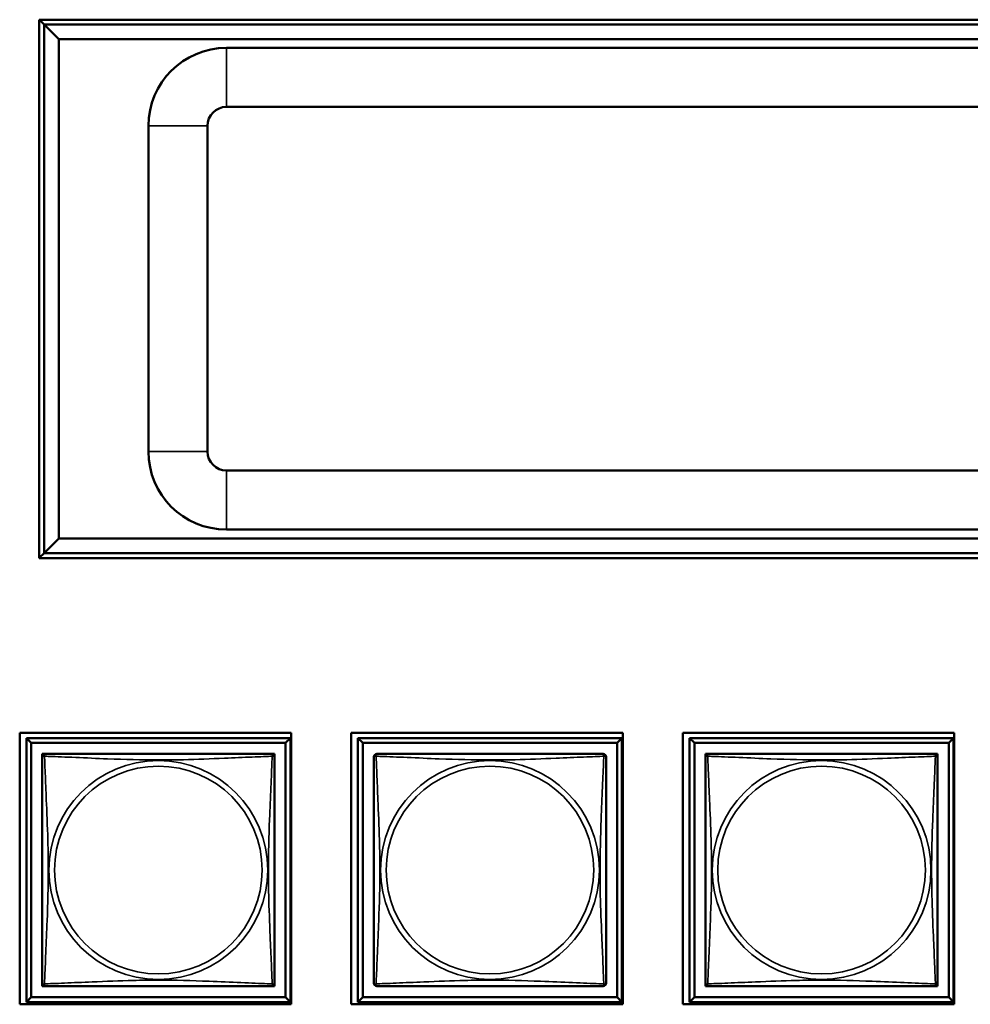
# Model space of a CAD drawing. Header units: inches. Extents: x 0.2 to 58.8, y 1.7 to 68.8.
# Tile 216 of 256: x 40 to 42, y 45.7 to 47.7. Entities that reach past the tile are written whole.
import ezdxf

# ---------------------------------------------------------------- set-up
doc = ezdxf.new("R2010")
doc.units = ezdxf.units.IN
doc.header["$MEASUREMENT"] = 0
doc.layers.add('Visible (ANSI)', color=7, linetype='Continuous', lineweight=50)
doc.layers.add('Visible Narrow (ANSI)', color=7, linetype='Continuous', lineweight=35)

msp = doc.modelspace()

# ---------------------------------------------------------------- linework, layer by layer
at = {"layer": 'Visible (ANSI)'}
for p, q in [((40.0632, 46.6042), (40.0632, 47.6998)), ((40.0632, 47.6998), (43.2492, 47.6998)), ((40.0731, 47.6902), (40.0635, 47.6998)), ((40.1031, 47.6602), (40.0731, 47.6902)), ((40.0731, 47.6902), (40.0731, 46.6142)), ((43.2392, 47.6902), (40.0731, 47.6902)), ((40.1031, 46.6442), (40.1031, 47.6602)), ((40.1031, 47.6602), (43.2092, 47.6602)), ((42.9049, 47.6422), (40.4444, 47.6422)), ((40.4444, 47.5222), (42.9049, 47.5222)), ((40.2856, 47.4835), (40.2856, 46.821)), ((40.4056, 46.821), (40.4056, 47.4835)), ((42.9048, 46.7822), (40.4444, 46.7822)), ((40.4444, 46.6622), (42.9048, 46.6622)), ((40.0731, 46.6142), (40.1031, 46.6442)), ((43.2092, 46.6442), (40.1031, 46.6442)), ((40.0632, 46.6044), (40.0731, 46.6142)), ((40.0731, 46.6142), (43.2392, 46.6142)), ((43.2492, 46.6042), (40.0632, 46.6042)), ((40.0235, 45.696), (40.0235, 46.2484)), ((40.0235, 46.2484), (40.5759, 46.2484)), ((40.5759, 46.2484), (40.5759, 45.696)), ((40.6985, 45.696), (40.6985, 46.2484)), ((40.6985, 46.2484), (41.2509, 46.2484)), ((41.2509, 46.2484), (41.2509, 45.696)), ((41.3735, 45.696), (41.3735, 46.2484)), ((41.3735, 46.2484), (41.9259, 46.2484)), ((41.9259, 46.2484), (41.9259, 45.696)), ((40.037, 46.2379), (40.5744, 46.2379)), ((40.0468, 46.2281), (40.037, 46.2379)), ((40.037, 45.7005), (40.037, 46.2379)), ((40.0468, 46.2281), (40.5646, 46.2281)), ((40.0468, 45.7103), (40.0468, 46.2281)), ((40.5744, 46.2379), (40.5646, 46.2281)), ((40.5646, 46.2281), (40.5646, 45.7103)), ((40.5744, 46.2379), (40.5744, 45.7005)), ((40.712, 46.2379), (41.2494, 46.2379)), ((40.7218, 46.2281), (40.712, 46.2379)), ((40.712, 45.7005), (40.712, 46.2379)), ((40.7218, 46.2281), (41.2396, 46.2281)), ((40.7218, 45.7103), (40.7218, 46.2281)), ((41.2494, 46.2379), (41.2396, 46.2281)), ((41.2396, 46.2281), (41.2396, 45.7103)), ((41.2494, 46.2379), (41.2494, 45.7005)), ((41.387, 46.2379), (41.9244, 46.2379)), ((41.3968, 46.2281), (41.387, 46.2379)), ((41.387, 45.7005), (41.387, 46.2379)), ((41.3968, 46.2281), (41.9146, 46.2281)), ((41.3968, 45.7103), (41.3968, 46.2281)), ((41.9244, 46.2379), (41.9146, 46.2281)), ((41.9146, 46.2281), (41.9146, 45.7103)), ((41.9244, 46.2379), (41.9244, 45.7005)), ((40.0695, 46.1996), (40.0695, 46.2054)), ((40.0695, 46.2054), (40.0753, 46.2054)), ((40.5361, 46.2054), (40.5419, 46.2054)), ((40.5419, 46.2054), (40.5419, 46.1995)), ((41.4195, 46.1996), (41.4195, 46.2054)), ((41.4195, 46.2054), (41.4253, 46.2054)), ((41.8861, 46.2054), (41.8919, 46.2054)), ((41.8919, 46.2054), (41.8919, 46.1995)), ((40.0695, 45.733), (40.0695, 45.7388)), ((40.0754, 45.733), (40.0695, 45.733)), ((40.5419, 45.733), (40.536, 45.733)), ((40.5419, 45.7389), (40.5419, 45.733)), ((41.4195, 45.733), (41.4195, 45.7388)), ((41.4254, 45.733), (41.4195, 45.733)), ((41.8919, 45.733), (41.886, 45.733)), ((41.8919, 45.7389), (41.8919, 45.733)), ((40.0468, 45.7103), (40.037, 45.7005)), ((40.5646, 45.7103), (40.0468, 45.7103)), ((40.5646, 45.7103), (40.5744, 45.7005)), ((40.7218, 45.7103), (40.712, 45.7005)), ((41.2396, 45.7103), (40.7218, 45.7103)), ((41.2396, 45.7103), (41.2494, 45.7005)), ((41.3968, 45.7103), (41.387, 45.7005)), ((41.9146, 45.7103), (41.3968, 45.7103)), ((41.9146, 45.7103), (41.9244, 45.7005)), ((40.5759, 45.696), (40.0235, 45.696)), ((40.5744, 45.7005), (40.037, 45.7005)), ((41.2509, 45.696), (40.6985, 45.696)), ((41.2494, 45.7005), (40.712, 45.7005)), ((41.9259, 45.696), (41.3735, 45.696)), ((41.9244, 45.7005), (41.387, 45.7005))]:
    msp.add_line(p, q, dxfattribs=at)
for centre, radius, start, end in [((40.4444, 47.4835), 0.1588, 90, 180), ((40.4444, 47.4835), 0.0388, 90, 180), ((40.4444, 46.821), 0.1588, 180, 270), ((40.4444, 46.821), 0.0388, 180, 270), ((40.0754, 46.1995), 0.00591, 90, 180), ((40.536, 46.1995), 0.00591, 0, 90), ((40.7504, 46.1995), 0.00591, 90, 180), ((41.211, 46.1995), 0.00591, 0, 90), ((41.4254, 46.1995), 0.00591, 90, 180), ((41.886, 46.1995), 0.00591, 0, 90), ((40.0754, 45.7389), 0.00591, 180, 270), ((40.536, 45.7389), 0.00591, 270, 360), ((40.7504, 45.7389), 0.00591, 180, 270), ((41.211, 45.7389), 0.00591, 270, 360), ((41.4254, 45.7389), 0.00591, 180, 270), ((41.886, 45.7389), 0.00591, 270, 360)]:
    msp.add_arc(centre, radius, start, end, dxfattribs=at)
for points in [[(40.0695, 46.1995), (40.0695, 46.1989), (40.0695, 46.1962), (40.0695, 46.1918), (40.0695, 46.1837), (40.0695, 46.1698), (40.0695, 46.1536), (40.0695, 46.1375), (40.0695, 46.1193), (40.0695, 46.1007), (40.0695, 46.0743), (40.0695, 46.047), (40.0695, 46.02), (40.0695, 46.003), (40.0695, 45.9861), (40.0695, 45.9692), (40.0695, 45.9353), (40.0695, 45.9015), (40.0695, 45.8678), (40.0695, 45.8258), (40.0695, 45.7819), (40.0695, 45.7563), (40.0695, 45.7462), (40.0695, 45.7398), (40.0695, 45.7389)], [(40.536, 46.2054), (40.5354, 46.2054), (40.5327, 46.2054), (40.5283, 46.2054), (40.5202, 46.2054), (40.5063, 46.2054), (40.4901, 46.2054), (40.474, 46.2054), (40.4558, 46.2054), (40.4372, 46.2054), (40.4108, 46.2054), (40.3835, 46.2054), (40.3565, 46.2054), (40.3395, 46.2054), (40.3226, 46.2054), (40.3057, 46.2054), (40.2718, 46.2054), (40.238, 46.2054), (40.2043, 46.2054), (40.1623, 46.2054), (40.1184, 46.2054), (40.0928, 46.2054), (40.0827, 46.2054), (40.0763, 46.2054), (40.0754, 46.2054)], [(40.5419, 45.7389), (40.5419, 45.7395), (40.5419, 45.7422), (40.5419, 45.7466), (40.5419, 45.7547), (40.5419, 45.7686), (40.5419, 45.7848), (40.5419, 45.8009), (40.5419, 45.8191), (40.5419, 45.8377), (40.5419, 45.8641), (40.5419, 45.8914), (40.5419, 45.9184), (40.5419, 45.9353), (40.5419, 45.9523), (40.5419, 45.9692), (40.5419, 46.003), (40.5419, 46.0369), (40.5419, 46.0706), (40.5419, 46.1126), (40.5419, 46.1565), (40.5419, 46.1821), (40.5419, 46.1922), (40.5419, 46.1986), (40.5419, 46.1995)], [(40.7445, 46.1995), (40.7445, 46.1989), (40.7445, 46.1962), (40.7445, 46.1918), (40.7445, 46.1837), (40.7445, 46.1698), (40.7445, 46.1536), (40.7445, 46.1375), (40.7445, 46.1193), (40.7445, 46.1007), (40.7445, 46.0743), (40.7445, 46.047), (40.7445, 46.02), (40.7445, 46.003), (40.7445, 45.9861), (40.7445, 45.9692), (40.7445, 45.9353), (40.7445, 45.9015), (40.7445, 45.8678), (40.7445, 45.8258), (40.7445, 45.7819), (40.7445, 45.7563), (40.7445, 45.7462), (40.7445, 45.7398), (40.7445, 45.7389)], [(41.211, 46.2054), (41.2104, 46.2054), (41.2077, 46.2054), (41.2033, 46.2054), (41.1952, 46.2054), (41.1813, 46.2054), (41.1651, 46.2054), (41.149, 46.2054), (41.1308, 46.2054), (41.1122, 46.2054), (41.0858, 46.2054), (41.0585, 46.2054), (41.0315, 46.2054), (41.0145, 46.2054), (40.9976, 46.2054), (40.9807, 46.2054), (40.9468, 46.2054), (40.913, 46.2054), (40.8793, 46.2054), (40.8373, 46.2054), (40.7934, 46.2054), (40.7678, 46.2054), (40.7577, 46.2054), (40.7513, 46.2054), (40.7504, 46.2054)], [(41.2169, 45.7389), (41.2169, 45.7395), (41.2169, 45.7422), (41.2169, 45.7466), (41.2169, 45.7547), (41.2169, 45.7686), (41.2169, 45.7848), (41.2169, 45.8009), (41.2169, 45.8191), (41.2169, 45.8377), (41.2169, 45.8641), (41.2169, 45.8914), (41.2169, 45.9184), (41.2169, 45.9353), (41.2169, 45.9523), (41.2169, 45.9692), (41.2169, 46.003), (41.2169, 46.0369), (41.2169, 46.0706), (41.2169, 46.1126), (41.2169, 46.1565), (41.2169, 46.1821), (41.2169, 46.1922), (41.2169, 46.1986), (41.2169, 46.1995)], [(41.4195, 46.1995), (41.4195, 46.1989), (41.4195, 46.1962), (41.4195, 46.1918), (41.4195, 46.1837), (41.4195, 46.1698), (41.4195, 46.1536), (41.4195, 46.1375), (41.4195, 46.1193), (41.4195, 46.1007), (41.4195, 46.0743), (41.4195, 46.047), (41.4195, 46.02), (41.4195, 46.003), (41.4195, 45.9861), (41.4195, 45.9692), (41.4195, 45.9353), (41.4195, 45.9015), (41.4195, 45.8678), (41.4195, 45.8258), (41.4195, 45.7819), (41.4195, 45.7563), (41.4195, 45.7462), (41.4195, 45.7398), (41.4195, 45.7389)], [(41.886, 46.2054), (41.8854, 46.2054), (41.8827, 46.2054), (41.8783, 46.2054), (41.8702, 46.2054), (41.8563, 46.2054), (41.8401, 46.2054), (41.824, 46.2054), (41.8058, 46.2054), (41.7872, 46.2054), (41.7608, 46.2054), (41.7335, 46.2054), (41.7065, 46.2054), (41.6895, 46.2054), (41.6726, 46.2054), (41.6557, 46.2054), (41.6218, 46.2054), (41.588, 46.2054), (41.5543, 46.2054), (41.5123, 46.2054), (41.4684, 46.2054), (41.4428, 46.2054), (41.4327, 46.2054), (41.4263, 46.2054), (41.4254, 46.2054)], [(41.8919, 45.7389), (41.8919, 45.7395), (41.8919, 45.7422), (41.8919, 45.7466), (41.8919, 45.7547), (41.8919, 45.7686), (41.8919, 45.7848), (41.8919, 45.8009), (41.8919, 45.8191), (41.8919, 45.8377), (41.8919, 45.8641), (41.8919, 45.8914), (41.8919, 45.9184), (41.8919, 45.9353), (41.8919, 45.9523), (41.8919, 45.9692), (41.8919, 46.003), (41.8919, 46.0369), (41.8919, 46.0706), (41.8919, 46.1126), (41.8919, 46.1565), (41.8919, 46.1821), (41.8919, 46.1922), (41.8919, 46.1986), (41.8919, 46.1995)], [(40.0754, 45.733), (40.076, 45.733), (40.0787, 45.733), (40.0831, 45.733), (40.0912, 45.733), (40.1051, 45.733), (40.1212, 45.733), (40.1374, 45.733), (40.1556, 45.733), (40.1742, 45.733), (40.2006, 45.733), (40.2279, 45.733), (40.2549, 45.733), (40.2718, 45.733), (40.2888, 45.733), (40.3057, 45.733), (40.3395, 45.733), (40.3734, 45.733), (40.4071, 45.733), (40.4491, 45.733), (40.493, 45.733), (40.5186, 45.733), (40.5287, 45.733), (40.5351, 45.733), (40.536, 45.733)], [(40.7504, 45.733), (40.751, 45.733), (40.7537, 45.733), (40.7581, 45.733), (40.7662, 45.733), (40.7801, 45.733), (40.7962, 45.733), (40.8124, 45.733), (40.8306, 45.733), (40.8492, 45.733), (40.8756, 45.733), (40.9029, 45.733), (40.9299, 45.733), (40.9468, 45.733), (40.9638, 45.733), (40.9807, 45.733), (41.0145, 45.733), (41.0484, 45.733), (41.0821, 45.733), (41.1241, 45.733), (41.168, 45.733), (41.1936, 45.733), (41.2037, 45.733), (41.2101, 45.733), (41.211, 45.733)], [(41.4254, 45.733), (41.426, 45.733), (41.4287, 45.733), (41.4331, 45.733), (41.4412, 45.733), (41.4551, 45.733), (41.4712, 45.733), (41.4874, 45.733), (41.5056, 45.733), (41.5242, 45.733), (41.5506, 45.733), (41.5779, 45.733), (41.6049, 45.733), (41.6218, 45.733), (41.6388, 45.733), (41.6557, 45.733), (41.6895, 45.733), (41.7234, 45.733), (41.7571, 45.733), (41.7991, 45.733), (41.843, 45.733), (41.8686, 45.733), (41.8787, 45.733), (41.8851, 45.733), (41.886, 45.733)]]:
    msp.add_open_spline(points, degree=3, knots=[0.325731, 0.325731, 0.325731, 0.325731, 0.404774, 0.404774, 0.404774, 0.550532, 0.550532, 0.550532, 0.69629, 0.69629, 0.69629, 0.902598, 0.902598, 0.902598, 1.03154, 1.03154, 1.03154, 1.289425, 1.289425, 1.289425, 1.610774, 1.610774, 1.610774, 1.73735, 1.73735, 1.73735, 1.73735], dxfattribs=at)
at = {"layer": 'Visible Narrow (ANSI)'}
for p, q in [((40.4444, 47.6422), (40.4444, 47.5222)), ((40.2856, 47.4835), (40.4056, 47.4835)), ((40.2856, 46.821), (40.4056, 46.821)), ((40.4444, 46.7822), (40.4444, 46.6622))]:
    msp.add_line(p, q, dxfattribs=at)
for centre, radius in [((40.3057, 45.9692), 0.2227), ((40.9807, 45.9692), 0.2227), ((41.6557, 45.9692), 0.2227), ((40.3057, 45.9692), 0.2113), ((40.9807, 45.9692), 0.2113), ((41.6557, 45.9692), 0.2113)]:
    msp.add_circle(centre, radius, dxfattribs=at)
for points, knots in [([(40.0695, 46.1995), (40.0695, 46.1996), (40.0695, 46.1997), (40.0695, 46.2), (40.0696, 46.2002), (40.0697, 46.2005), (40.0698, 46.2006), (40.0699, 46.2007), (40.07, 46.2008), (40.0702, 46.2009), (40.0704, 46.201), (40.071, 46.2012), (40.0715, 46.2013), (40.0726, 46.2012), (40.0732, 46.2011), (40.074, 46.2009)], [-0.0844808, -0.0844808, -0.0844808, -0.0844808, -0.06943799, -0.06943799, -0.05587828, -0.05587828, -0.04740346, -0.04740346, -0.04210669, -0.04210669, -0.03151317, -0.03151317, -0.01456352, -0.01456352, 0.00026741, 0.00026741, 0.00026741, 0.00026741]), ([(40.074, 46.2009), (40.0738, 46.2016), (40.0737, 46.2023), (40.0736, 46.2034), (40.0737, 46.2039), (40.0738, 46.2045), (40.0739, 46.2047), (40.0741, 46.2049), (40.0742, 46.2049), (40.0743, 46.2051), (40.0744, 46.2052), (40.0747, 46.2053), (40.0749, 46.2054), (40.0752, 46.2054), (40.0753, 46.2054), (40.0754, 46.2054)], [-0.00026741, -0.00026741, -0.00026741, -0.00026741, 0.01456352, 0.01456352, 0.03151317, 0.03151317, 0.04210669, 0.04210669, 0.04740346, 0.04740346, 0.05587828, 0.05587828, 0.06943799, 0.06943799, 0.0844808, 0.0844808, 0.0844808, 0.0844808]), ([(40.074, 45.7375), (40.0741, 45.7403), (40.0743, 45.7438), (40.0744, 45.7478), (40.0755, 45.7755), (40.0776, 45.8225), (40.0793, 45.866), (40.0807, 45.9009), (40.0817, 45.9351), (40.0817, 45.9692), (40.0817, 45.9862), (40.0815, 46.0033), (40.081, 46.0205), (40.0804, 46.0479), (40.0792, 46.0761), (40.078, 46.1037), (40.0772, 46.1233), (40.0764, 46.1426), (40.0757, 46.1599), (40.0749, 46.1771), (40.0744, 46.1921), (40.074, 46.2009)], [-1.657319, -1.657319, -1.657319, -1.657319, -1.610774, -1.610774, -1.610774, -1.289425, -1.289425, -1.289425, -1.03154, -1.03154, -1.03154, -0.902598, -0.902598, -0.902598, -0.69629, -0.69629, -0.69629, -0.550532, -0.550532, -0.550532, -0.405761, -0.405761, -0.405761, -0.405761]), ([(40.074, 46.2009), (40.0768, 46.2008), (40.0803, 46.2006), (40.0843, 46.2005), (40.112, 46.1994), (40.159, 46.1973), (40.2025, 46.1955), (40.2374, 46.1942), (40.2716, 46.1932), (40.3057, 46.1932), (40.3227, 46.1932), (40.3398, 46.1934), (40.357, 46.1938), (40.3844, 46.1945), (40.4126, 46.1957), (40.4402, 46.1968), (40.4598, 46.1977), (40.4791, 46.1985), (40.4964, 46.1992), (40.5136, 46.1999), (40.5285, 46.2005), (40.5374, 46.2009)], [-1.657319, -1.657319, -1.657319, -1.657319, -1.610774, -1.610774, -1.610774, -1.289425, -1.289425, -1.289425, -1.03154, -1.03154, -1.03154, -0.902598, -0.902598, -0.902598, -0.69629, -0.69629, -0.69629, -0.550532, -0.550532, -0.550532, -0.405761, -0.405761, -0.405761, -0.405761]), ([(40.5374, 46.2009), (40.5373, 46.198), (40.5371, 46.1945), (40.537, 46.1905), (40.5359, 46.1629), (40.5338, 46.1159), (40.532, 46.0724), (40.5307, 46.0375), (40.5297, 46.0033), (40.5297, 45.9692), (40.5297, 45.9522), (40.5299, 45.9351), (40.5303, 45.9179), (40.531, 45.8904), (40.5322, 45.8623), (40.5333, 45.8346), (40.5342, 45.8151), (40.535, 45.7957), (40.5357, 45.7785), (40.5364, 45.7613), (40.537, 45.7463), (40.5374, 45.7375)], [-1.657319, -1.657319, -1.657319, -1.657319, -1.610774, -1.610774, -1.610774, -1.289425, -1.289425, -1.289425, -1.03154, -1.03154, -1.03154, -0.902598, -0.902598, -0.902598, -0.69629, -0.69629, -0.69629, -0.550532, -0.550532, -0.550532, -0.405761, -0.405761, -0.405761, -0.405761]), ([(40.536, 46.2054), (40.5361, 46.2054), (40.5362, 46.2054), (40.5365, 46.2054), (40.5367, 46.2053), (40.537, 46.2052), (40.5371, 46.2051), (40.5372, 46.2049), (40.5373, 46.2049), (40.5374, 46.2047), (40.5375, 46.2045), (40.5377, 46.2039), (40.5378, 46.2034), (40.5377, 46.2023), (40.5376, 46.2016), (40.5374, 46.2009)], [-0.0844808, -0.0844808, -0.0844808, -0.0844808, -0.06943799, -0.06943799, -0.05587828, -0.05587828, -0.04740346, -0.04740346, -0.04210669, -0.04210669, -0.03151317, -0.03151317, -0.01456352, -0.01456352, 0.00026741, 0.00026741, 0.00026741, 0.00026741]), ([(40.5374, 46.2009), (40.5381, 46.2011), (40.5388, 46.2012), (40.5399, 46.2013), (40.5404, 46.2012), (40.541, 46.201), (40.5412, 46.2009), (40.5414, 46.2008), (40.5414, 46.2007), (40.5416, 46.2006), (40.5417, 46.2005), (40.5418, 46.2002), (40.5419, 46.2), (40.5419, 46.1997), (40.5419, 46.1996), (40.5419, 46.1995)], [-0.00026741, -0.00026741, -0.00026741, -0.00026741, 0.01456352, 0.01456352, 0.03151317, 0.03151317, 0.04210669, 0.04210669, 0.04740346, 0.04740346, 0.05587828, 0.05587828, 0.06943799, 0.06943799, 0.0844808, 0.0844808, 0.0844808, 0.0844808]), ([(40.7445, 46.1995), (40.7445, 46.1996), (40.7445, 46.1997), (40.7445, 46.2), (40.7446, 46.2002), (40.7447, 46.2005), (40.7448, 46.2006), (40.7449, 46.2007), (40.745, 46.2008), (40.7452, 46.2009), (40.7454, 46.201), (40.746, 46.2012), (40.7465, 46.2013), (40.7476, 46.2012), (40.7482, 46.2011), (40.749, 46.2009)], [-0.0844808, -0.0844808, -0.0844808, -0.0844808, -0.06943799, -0.06943799, -0.05587828, -0.05587828, -0.04740346, -0.04740346, -0.04210669, -0.04210669, -0.03151317, -0.03151317, -0.01456352, -0.01456352, 0.00026741, 0.00026741, 0.00026741, 0.00026741]), ([(40.749, 46.2009), (40.7488, 46.2016), (40.7487, 46.2023), (40.7486, 46.2034), (40.7487, 46.2039), (40.7488, 46.2045), (40.7489, 46.2047), (40.7491, 46.2049), (40.7492, 46.2049), (40.7493, 46.2051), (40.7494, 46.2052), (40.7497, 46.2053), (40.7499, 46.2054), (40.7502, 46.2054), (40.7503, 46.2054), (40.7504, 46.2054)], [-0.00026741, -0.00026741, -0.00026741, -0.00026741, 0.01456352, 0.01456352, 0.03151317, 0.03151317, 0.04210669, 0.04210669, 0.04740346, 0.04740346, 0.05587828, 0.05587828, 0.06943799, 0.06943799, 0.0844808, 0.0844808, 0.0844808, 0.0844808]), ([(40.749, 45.7375), (40.7491, 45.7403), (40.7493, 45.7438), (40.7494, 45.7478), (40.7505, 45.7755), (40.7526, 45.8225), (40.7543, 45.866), (40.7557, 45.9009), (40.7567, 45.9351), (40.7567, 45.9692), (40.7567, 45.9862), (40.7565, 46.0033), (40.756, 46.0205), (40.7554, 46.0479), (40.7542, 46.0761), (40.753, 46.1037), (40.7522, 46.1233), (40.7514, 46.1426), (40.7507, 46.1599), (40.7499, 46.1771), (40.7494, 46.1921), (40.749, 46.2009)], [-1.657319, -1.657319, -1.657319, -1.657319, -1.610774, -1.610774, -1.610774, -1.289425, -1.289425, -1.289425, -1.03154, -1.03154, -1.03154, -0.902598, -0.902598, -0.902598, -0.69629, -0.69629, -0.69629, -0.550532, -0.550532, -0.550532, -0.405761, -0.405761, -0.405761, -0.405761]), ([(40.749, 46.2009), (40.7518, 46.2008), (40.7553, 46.2006), (40.7593, 46.2005), (40.787, 46.1994), (40.834, 46.1973), (40.8775, 46.1955), (40.9124, 46.1942), (40.9466, 46.1932), (40.9807, 46.1932), (40.9977, 46.1932), (41.0148, 46.1934), (41.032, 46.1938), (41.0594, 46.1945), (41.0876, 46.1957), (41.1152, 46.1968), (41.1348, 46.1977), (41.1541, 46.1985), (41.1714, 46.1992), (41.1886, 46.1999), (41.2035, 46.2005), (41.2124, 46.2009)], [-1.657319, -1.657319, -1.657319, -1.657319, -1.610774, -1.610774, -1.610774, -1.289425, -1.289425, -1.289425, -1.03154, -1.03154, -1.03154, -0.902598, -0.902598, -0.902598, -0.69629, -0.69629, -0.69629, -0.550532, -0.550532, -0.550532, -0.405761, -0.405761, -0.405761, -0.405761]), ([(41.2124, 46.2009), (41.2123, 46.198), (41.2121, 46.1945), (41.212, 46.1905), (41.2109, 46.1629), (41.2088, 46.1159), (41.207, 46.0724), (41.2057, 46.0375), (41.2047, 46.0033), (41.2047, 45.9692), (41.2047, 45.9522), (41.2049, 45.9351), (41.2053, 45.9179), (41.206, 45.8904), (41.2072, 45.8623), (41.2083, 45.8346), (41.2092, 45.8151), (41.21, 45.7957), (41.2107, 45.7785), (41.2114, 45.7613), (41.212, 45.7463), (41.2124, 45.7375)], [-1.657319, -1.657319, -1.657319, -1.657319, -1.610774, -1.610774, -1.610774, -1.289425, -1.289425, -1.289425, -1.03154, -1.03154, -1.03154, -0.902598, -0.902598, -0.902598, -0.69629, -0.69629, -0.69629, -0.550532, -0.550532, -0.550532, -0.405761, -0.405761, -0.405761, -0.405761]), ([(41.211, 46.2054), (41.2111, 46.2054), (41.2112, 46.2054), (41.2115, 46.2054), (41.2117, 46.2053), (41.212, 46.2052), (41.2121, 46.2051), (41.2122, 46.2049), (41.2123, 46.2049), (41.2124, 46.2047), (41.2125, 46.2045), (41.2127, 46.2039), (41.2128, 46.2034), (41.2127, 46.2023), (41.2126, 46.2016), (41.2124, 46.2009)], [-0.0844808, -0.0844808, -0.0844808, -0.0844808, -0.06943799, -0.06943799, -0.05587828, -0.05587828, -0.04740346, -0.04740346, -0.04210669, -0.04210669, -0.03151317, -0.03151317, -0.01456352, -0.01456352, 0.00026741, 0.00026741, 0.00026741, 0.00026741]), ([(41.2124, 46.2009), (41.2131, 46.2011), (41.2138, 46.2012), (41.2149, 46.2013), (41.2154, 46.2012), (41.216, 46.201), (41.2162, 46.2009), (41.2164, 46.2008), (41.2164, 46.2007), (41.2166, 46.2006), (41.2167, 46.2005), (41.2168, 46.2002), (41.2169, 46.2), (41.2169, 46.1997), (41.2169, 46.1996), (41.2169, 46.1995)], [-0.00026741, -0.00026741, -0.00026741, -0.00026741, 0.01456352, 0.01456352, 0.03151317, 0.03151317, 0.04210669, 0.04210669, 0.04740346, 0.04740346, 0.05587828, 0.05587828, 0.06943799, 0.06943799, 0.0844808, 0.0844808, 0.0844808, 0.0844808]), ([(41.4195, 46.1995), (41.4195, 46.1996), (41.4195, 46.1997), (41.4195, 46.2), (41.4196, 46.2002), (41.4197, 46.2005), (41.4198, 46.2006), (41.4199, 46.2007), (41.42, 46.2008), (41.4202, 46.2009), (41.4204, 46.201), (41.421, 46.2012), (41.4215, 46.2013), (41.4226, 46.2012), (41.4232, 46.2011), (41.424, 46.2009)], [-0.0844808, -0.0844808, -0.0844808, -0.0844808, -0.06943799, -0.06943799, -0.05587828, -0.05587828, -0.04740346, -0.04740346, -0.04210669, -0.04210669, -0.03151317, -0.03151317, -0.01456352, -0.01456352, 0.00026741, 0.00026741, 0.00026741, 0.00026741]), ([(41.424, 46.2009), (41.4238, 46.2016), (41.4237, 46.2023), (41.4236, 46.2034), (41.4237, 46.2039), (41.4238, 46.2045), (41.4239, 46.2047), (41.4241, 46.2049), (41.4242, 46.2049), (41.4243, 46.2051), (41.4244, 46.2052), (41.4247, 46.2053), (41.4249, 46.2054), (41.4252, 46.2054), (41.4253, 46.2054), (41.4254, 46.2054)], [-0.00026741, -0.00026741, -0.00026741, -0.00026741, 0.01456352, 0.01456352, 0.03151317, 0.03151317, 0.04210669, 0.04210669, 0.04740346, 0.04740346, 0.05587828, 0.05587828, 0.06943799, 0.06943799, 0.0844808, 0.0844808, 0.0844808, 0.0844808]), ([(41.424, 45.7375), (41.4241, 45.7403), (41.4243, 45.7438), (41.4244, 45.7478), (41.4255, 45.7755), (41.4276, 45.8225), (41.4293, 45.866), (41.4307, 45.9009), (41.4317, 45.9351), (41.4317, 45.9692), (41.4317, 45.9862), (41.4315, 46.0033), (41.431, 46.0205), (41.4304, 46.0479), (41.4292, 46.0761), (41.428, 46.1037), (41.4272, 46.1233), (41.4264, 46.1426), (41.4257, 46.1599), (41.4249, 46.1771), (41.4244, 46.1921), (41.424, 46.2009)], [-1.657319, -1.657319, -1.657319, -1.657319, -1.610774, -1.610774, -1.610774, -1.289425, -1.289425, -1.289425, -1.03154, -1.03154, -1.03154, -0.902598, -0.902598, -0.902598, -0.69629, -0.69629, -0.69629, -0.550532, -0.550532, -0.550532, -0.405761, -0.405761, -0.405761, -0.405761]), ([(41.424, 46.2009), (41.4268, 46.2008), (41.4303, 46.2006), (41.4343, 46.2005), (41.462, 46.1994), (41.509, 46.1973), (41.5525, 46.1955), (41.5874, 46.1942), (41.6216, 46.1932), (41.6557, 46.1932), (41.6727, 46.1932), (41.6898, 46.1934), (41.707, 46.1938), (41.7344, 46.1945), (41.7626, 46.1957), (41.7902, 46.1968), (41.8098, 46.1977), (41.8291, 46.1985), (41.8464, 46.1992), (41.8636, 46.1999), (41.8785, 46.2005), (41.8874, 46.2009)], [-1.657319, -1.657319, -1.657319, -1.657319, -1.610774, -1.610774, -1.610774, -1.289425, -1.289425, -1.289425, -1.03154, -1.03154, -1.03154, -0.902598, -0.902598, -0.902598, -0.69629, -0.69629, -0.69629, -0.550532, -0.550532, -0.550532, -0.405761, -0.405761, -0.405761, -0.405761]), ([(41.8874, 46.2009), (41.8873, 46.198), (41.8871, 46.1945), (41.887, 46.1905), (41.8859, 46.1629), (41.8838, 46.1159), (41.882, 46.0724), (41.8807, 46.0375), (41.8797, 46.0033), (41.8797, 45.9692), (41.8797, 45.9522), (41.8799, 45.9351), (41.8803, 45.9179), (41.881, 45.8904), (41.8822, 45.8623), (41.8833, 45.8346), (41.8842, 45.8151), (41.885, 45.7957), (41.8857, 45.7785), (41.8864, 45.7613), (41.887, 45.7463), (41.8874, 45.7375)], [-1.657319, -1.657319, -1.657319, -1.657319, -1.610774, -1.610774, -1.610774, -1.289425, -1.289425, -1.289425, -1.03154, -1.03154, -1.03154, -0.902598, -0.902598, -0.902598, -0.69629, -0.69629, -0.69629, -0.550532, -0.550532, -0.550532, -0.405761, -0.405761, -0.405761, -0.405761]), ([(41.886, 46.2054), (41.8861, 46.2054), (41.8862, 46.2054), (41.8865, 46.2054), (41.8867, 46.2053), (41.887, 46.2052), (41.8871, 46.2051), (41.8872, 46.2049), (41.8873, 46.2049), (41.8874, 46.2047), (41.8875, 46.2045), (41.8877, 46.2039), (41.8878, 46.2034), (41.8877, 46.2023), (41.8876, 46.2016), (41.8874, 46.2009)], [-0.0844808, -0.0844808, -0.0844808, -0.0844808, -0.06943799, -0.06943799, -0.05587828, -0.05587828, -0.04740346, -0.04740346, -0.04210669, -0.04210669, -0.03151317, -0.03151317, -0.01456352, -0.01456352, 0.00026741, 0.00026741, 0.00026741, 0.00026741]), ([(41.8874, 46.2009), (41.8881, 46.2011), (41.8888, 46.2012), (41.8899, 46.2013), (41.8904, 46.2012), (41.891, 46.201), (41.8912, 46.2009), (41.8914, 46.2008), (41.8914, 46.2007), (41.8916, 46.2006), (41.8917, 46.2005), (41.8918, 46.2002), (41.8919, 46.2), (41.8919, 46.1997), (41.8919, 46.1996), (41.8919, 46.1995)], [-0.00026741, -0.00026741, -0.00026741, -0.00026741, 0.01456352, 0.01456352, 0.03151317, 0.03151317, 0.04210669, 0.04210669, 0.04740346, 0.04740346, 0.05587828, 0.05587828, 0.06943799, 0.06943799, 0.0844808, 0.0844808, 0.0844808, 0.0844808]), ([(40.074, 45.7375), (40.0732, 45.7373), (40.0726, 45.7372), (40.0715, 45.7371), (40.071, 45.7372), (40.0704, 45.7374), (40.0702, 45.7374), (40.07, 45.7376), (40.0699, 45.7377), (40.0698, 45.7378), (40.0697, 45.7379), (40.0696, 45.7382), (40.0695, 45.7384), (40.0695, 45.7387), (40.0695, 45.7388), (40.0695, 45.7389)], [-0.00026741, -0.00026741, -0.00026741, -0.00026741, 0.01456352, 0.01456352, 0.03151317, 0.03151317, 0.04210669, 0.04210669, 0.04740346, 0.04740346, 0.05587828, 0.05587828, 0.06943799, 0.06943799, 0.0844808, 0.0844808, 0.0844808, 0.0844808]), ([(40.0754, 45.733), (40.0753, 45.733), (40.0752, 45.733), (40.0749, 45.733), (40.0747, 45.7331), (40.0744, 45.7332), (40.0743, 45.7333), (40.0742, 45.7334), (40.0741, 45.7335), (40.0739, 45.7337), (40.0738, 45.7339), (40.0737, 45.7345), (40.0736, 45.735), (40.0737, 45.7361), (40.0738, 45.7367), (40.074, 45.7375)], [-0.0844808, -0.0844808, -0.0844808, -0.0844808, -0.06943799, -0.06943799, -0.05587828, -0.05587828, -0.04740346, -0.04740346, -0.04210669, -0.04210669, -0.03151317, -0.03151317, -0.01456352, -0.01456352, 0.00026741, 0.00026741, 0.00026741, 0.00026741]), ([(40.5374, 45.7375), (40.5345, 45.7376), (40.531, 45.7378), (40.527, 45.7379), (40.4994, 45.739), (40.4524, 45.7411), (40.4089, 45.7428), (40.374, 45.7442), (40.3398, 45.7452), (40.3057, 45.7452), (40.2887, 45.7452), (40.2716, 45.745), (40.2544, 45.7445), (40.2269, 45.7439), (40.1988, 45.7427), (40.1711, 45.7415), (40.1516, 45.7407), (40.1322, 45.7399), (40.115, 45.7392), (40.0978, 45.7384), (40.0828, 45.7379), (40.074, 45.7375)], [-1.657319, -1.657319, -1.657319, -1.657319, -1.610774, -1.610774, -1.610774, -1.289425, -1.289425, -1.289425, -1.03154, -1.03154, -1.03154, -0.902598, -0.902598, -0.902598, -0.69629, -0.69629, -0.69629, -0.550532, -0.550532, -0.550532, -0.405761, -0.405761, -0.405761, -0.405761]), ([(40.5374, 45.7375), (40.5376, 45.7367), (40.5377, 45.7361), (40.5378, 45.735), (40.5377, 45.7345), (40.5375, 45.7339), (40.5374, 45.7337), (40.5373, 45.7335), (40.5372, 45.7334), (40.5371, 45.7333), (40.537, 45.7332), (40.5367, 45.7331), (40.5365, 45.733), (40.5362, 45.733), (40.5361, 45.733), (40.536, 45.733)], [-0.00026741, -0.00026741, -0.00026741, -0.00026741, 0.01456352, 0.01456352, 0.03151317, 0.03151317, 0.04210669, 0.04210669, 0.04740346, 0.04740346, 0.05587828, 0.05587828, 0.06943799, 0.06943799, 0.0844808, 0.0844808, 0.0844808, 0.0844808]), ([(40.5419, 45.7389), (40.5419, 45.7388), (40.5419, 45.7387), (40.5419, 45.7384), (40.5418, 45.7382), (40.5417, 45.7379), (40.5416, 45.7378), (40.5414, 45.7377), (40.5414, 45.7376), (40.5412, 45.7374), (40.541, 45.7374), (40.5404, 45.7372), (40.5399, 45.7371), (40.5388, 45.7372), (40.5381, 45.7373), (40.5374, 45.7375)], [-0.0844808, -0.0844808, -0.0844808, -0.0844808, -0.06943799, -0.06943799, -0.05587828, -0.05587828, -0.04740346, -0.04740346, -0.04210669, -0.04210669, -0.03151317, -0.03151317, -0.01456352, -0.01456352, 0.00026741, 0.00026741, 0.00026741, 0.00026741]), ([(40.749, 45.7375), (40.7482, 45.7373), (40.7476, 45.7372), (40.7465, 45.7371), (40.746, 45.7372), (40.7454, 45.7374), (40.7452, 45.7374), (40.745, 45.7376), (40.7449, 45.7377), (40.7448, 45.7378), (40.7447, 45.7379), (40.7446, 45.7382), (40.7445, 45.7384), (40.7445, 45.7387), (40.7445, 45.7388), (40.7445, 45.7389)], [-0.00026741, -0.00026741, -0.00026741, -0.00026741, 0.01456352, 0.01456352, 0.03151317, 0.03151317, 0.04210669, 0.04210669, 0.04740346, 0.04740346, 0.05587828, 0.05587828, 0.06943799, 0.06943799, 0.0844808, 0.0844808, 0.0844808, 0.0844808]), ([(40.7504, 45.733), (40.7503, 45.733), (40.7502, 45.733), (40.7499, 45.733), (40.7497, 45.7331), (40.7494, 45.7332), (40.7493, 45.7333), (40.7492, 45.7334), (40.7491, 45.7335), (40.7489, 45.7337), (40.7488, 45.7339), (40.7487, 45.7345), (40.7486, 45.735), (40.7487, 45.7361), (40.7488, 45.7367), (40.749, 45.7375)], [-0.0844808, -0.0844808, -0.0844808, -0.0844808, -0.06943799, -0.06943799, -0.05587828, -0.05587828, -0.04740346, -0.04740346, -0.04210669, -0.04210669, -0.03151317, -0.03151317, -0.01456352, -0.01456352, 0.00026741, 0.00026741, 0.00026741, 0.00026741]), ([(41.2124, 45.7375), (41.2095, 45.7376), (41.206, 45.7378), (41.202, 45.7379), (41.1744, 45.739), (41.1274, 45.7411), (41.0839, 45.7428), (41.049, 45.7442), (41.0148, 45.7452), (40.9807, 45.7452), (40.9637, 45.7452), (40.9466, 45.745), (40.9294, 45.7445), (40.9019, 45.7439), (40.8738, 45.7427), (40.8461, 45.7415), (40.8266, 45.7407), (40.8072, 45.7399), (40.79, 45.7392), (40.7728, 45.7384), (40.7578, 45.7379), (40.749, 45.7375)], [-1.657319, -1.657319, -1.657319, -1.657319, -1.610774, -1.610774, -1.610774, -1.289425, -1.289425, -1.289425, -1.03154, -1.03154, -1.03154, -0.902598, -0.902598, -0.902598, -0.69629, -0.69629, -0.69629, -0.550532, -0.550532, -0.550532, -0.405761, -0.405761, -0.405761, -0.405761]), ([(41.2124, 45.7375), (41.2126, 45.7367), (41.2127, 45.7361), (41.2128, 45.735), (41.2127, 45.7345), (41.2125, 45.7339), (41.2124, 45.7337), (41.2123, 45.7335), (41.2122, 45.7334), (41.2121, 45.7333), (41.212, 45.7332), (41.2117, 45.7331), (41.2115, 45.733), (41.2112, 45.733), (41.2111, 45.733), (41.211, 45.733)], [-0.00026741, -0.00026741, -0.00026741, -0.00026741, 0.01456352, 0.01456352, 0.03151317, 0.03151317, 0.04210669, 0.04210669, 0.04740346, 0.04740346, 0.05587828, 0.05587828, 0.06943799, 0.06943799, 0.0844808, 0.0844808, 0.0844808, 0.0844808]), ([(41.2169, 45.7389), (41.2169, 45.7388), (41.2169, 45.7387), (41.2169, 45.7384), (41.2168, 45.7382), (41.2167, 45.7379), (41.2166, 45.7378), (41.2164, 45.7377), (41.2164, 45.7376), (41.2162, 45.7374), (41.216, 45.7374), (41.2154, 45.7372), (41.2149, 45.7371), (41.2138, 45.7372), (41.2131, 45.7373), (41.2124, 45.7375)], [-0.0844808, -0.0844808, -0.0844808, -0.0844808, -0.06943799, -0.06943799, -0.05587828, -0.05587828, -0.04740346, -0.04740346, -0.04210669, -0.04210669, -0.03151317, -0.03151317, -0.01456352, -0.01456352, 0.00026741, 0.00026741, 0.00026741, 0.00026741]), ([(41.424, 45.7375), (41.4232, 45.7373), (41.4226, 45.7372), (41.4215, 45.7371), (41.421, 45.7372), (41.4204, 45.7374), (41.4202, 45.7374), (41.42, 45.7376), (41.4199, 45.7377), (41.4198, 45.7378), (41.4197, 45.7379), (41.4196, 45.7382), (41.4195, 45.7384), (41.4195, 45.7387), (41.4195, 45.7388), (41.4195, 45.7389)], [-0.00026741, -0.00026741, -0.00026741, -0.00026741, 0.01456352, 0.01456352, 0.03151317, 0.03151317, 0.04210669, 0.04210669, 0.04740346, 0.04740346, 0.05587828, 0.05587828, 0.06943799, 0.06943799, 0.0844808, 0.0844808, 0.0844808, 0.0844808]), ([(41.4254, 45.733), (41.4253, 45.733), (41.4252, 45.733), (41.4249, 45.733), (41.4247, 45.7331), (41.4244, 45.7332), (41.4243, 45.7333), (41.4242, 45.7334), (41.4241, 45.7335), (41.4239, 45.7337), (41.4238, 45.7339), (41.4237, 45.7345), (41.4236, 45.735), (41.4237, 45.7361), (41.4238, 45.7367), (41.424, 45.7375)], [-0.0844808, -0.0844808, -0.0844808, -0.0844808, -0.06943799, -0.06943799, -0.05587828, -0.05587828, -0.04740346, -0.04740346, -0.04210669, -0.04210669, -0.03151317, -0.03151317, -0.01456352, -0.01456352, 0.00026741, 0.00026741, 0.00026741, 0.00026741]), ([(41.8874, 45.7375), (41.8845, 45.7376), (41.881, 45.7378), (41.877, 45.7379), (41.8494, 45.739), (41.8024, 45.7411), (41.7589, 45.7428), (41.724, 45.7442), (41.6898, 45.7452), (41.6557, 45.7452), (41.6387, 45.7452), (41.6216, 45.745), (41.6044, 45.7445), (41.5769, 45.7439), (41.5488, 45.7427), (41.5211, 45.7415), (41.5016, 45.7407), (41.4822, 45.7399), (41.465, 45.7392), (41.4478, 45.7384), (41.4328, 45.7379), (41.424, 45.7375)], [-1.657319, -1.657319, -1.657319, -1.657319, -1.610774, -1.610774, -1.610774, -1.289425, -1.289425, -1.289425, -1.03154, -1.03154, -1.03154, -0.902598, -0.902598, -0.902598, -0.69629, -0.69629, -0.69629, -0.550532, -0.550532, -0.550532, -0.405761, -0.405761, -0.405761, -0.405761]), ([(41.8874, 45.7375), (41.8876, 45.7367), (41.8877, 45.7361), (41.8878, 45.735), (41.8877, 45.7345), (41.8875, 45.7339), (41.8874, 45.7337), (41.8873, 45.7335), (41.8872, 45.7334), (41.8871, 45.7333), (41.887, 45.7332), (41.8867, 45.7331), (41.8865, 45.733), (41.8862, 45.733), (41.8861, 45.733), (41.886, 45.733)], [-0.00026741, -0.00026741, -0.00026741, -0.00026741, 0.01456352, 0.01456352, 0.03151317, 0.03151317, 0.04210669, 0.04210669, 0.04740346, 0.04740346, 0.05587828, 0.05587828, 0.06943799, 0.06943799, 0.0844808, 0.0844808, 0.0844808, 0.0844808]), ([(41.8919, 45.7389), (41.8919, 45.7388), (41.8919, 45.7387), (41.8919, 45.7384), (41.8918, 45.7382), (41.8917, 45.7379), (41.8916, 45.7378), (41.8914, 45.7377), (41.8914, 45.7376), (41.8912, 45.7374), (41.891, 45.7374), (41.8904, 45.7372), (41.8899, 45.7371), (41.8888, 45.7372), (41.8881, 45.7373), (41.8874, 45.7375)], [-0.0844808, -0.0844808, -0.0844808, -0.0844808, -0.06943799, -0.06943799, -0.05587828, -0.05587828, -0.04740346, -0.04740346, -0.04210669, -0.04210669, -0.03151317, -0.03151317, -0.01456352, -0.01456352, 0.00026741, 0.00026741, 0.00026741, 0.00026741])]:
    msp.add_open_spline(points, degree=3, knots=knots, dxfattribs=at)

doc.saveas('drawing.dxf')
